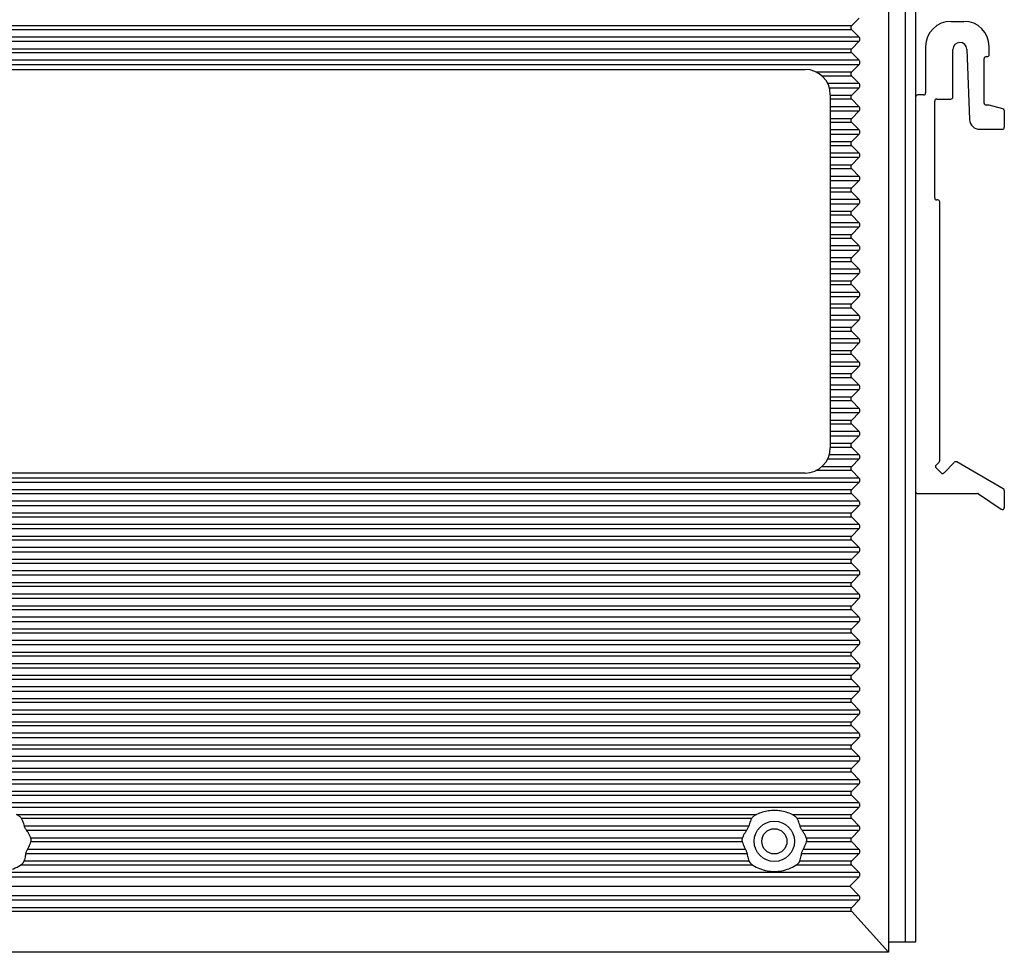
# Model space of a CAD drawing. Header units: inches. Extents: x 0 to 34, y 0 to 22.
# Tile 8 of 23: x 17.7 to 21.5, y 6.2 to 9.9. Entities that reach past the tile are written whole.
import ezdxf

# ---------------------------------------------------------------- set-up
doc = ezdxf.new("R2010")
doc.units = ezdxf.units.IN
doc.header["$LTSCALE"] = 1.87
doc.header["$MEASUREMENT"] = 0
doc.layers.get('0').update_dxf_attribs({"linetype": 'CONTINUOUS'})

msp = doc.modelspace()

# ---------------------------------------------------------------- linework, layer by layer
at = {"color": 7, "linetype": 'CONTINUOUS'}
for p, q in [((21.0646, 11.5564), (21.0646, 6.2414)), ((20.9226, 9.8578), (20.9503, 9.8869)), ((17.2891, 9.8578), (20.9226, 9.8578)), ((20.9226, 9.8416), (17.2891, 9.8416)), ((20.9503, 9.8125), (20.9226, 9.8416)), ((21.3086, 9.8741), (21.3598, 9.8741)), ((20.9503, 9.8125), (17.2615, 9.8125)), ((17.2615, 9.7963), (20.9503, 9.7963)), ((17.2891, 9.7673), (20.9226, 9.7673)), ((20.9226, 9.7673), (20.9503, 9.7963)), ((21.2102, 9.7757), (21.2102, 9.5946)), ((21.3165, 9.5788), (21.3165, 9.764)), ((21.3715, 9.765), (21.382, 9.4907)), ((21.4583, 9.7442), (21.4583, 9.7757)), ((20.9226, 9.7511), (17.2891, 9.7511)), ((20.9503, 9.722), (20.9226, 9.7511)), ((21.4386, 9.5552), (21.4386, 9.7285)), ((21.4464, 9.7363), (21.4504, 9.7363)), ((20.9503, 9.722), (17.2615, 9.722)), ((17.2615, 9.7058), (20.9503, 9.7058)), ((17.474, 9.6863), (20.7397, 9.6863)), ((20.9226, 9.6767), (20.9503, 9.7058)), ((20.7822, 9.6767), (20.9226, 9.6767)), ((20.9226, 9.6605), (20.8062, 9.6605)), ((20.9503, 9.6314), (20.9226, 9.6605)), ((20.9503, 9.6314), (20.828, 9.6314)), ((20.8343, 9.6152), (20.9503, 9.6152)), ((20.9226, 9.5862), (20.9503, 9.6152)), ((20.8382, 8.2099), (20.8382, 9.5879)), ((20.8382, 9.5862), (20.9226, 9.5862)), ((21.1709, 9.5788), (21.1709, 8.0395)), ((21.2023, 9.5867), (21.1787, 9.5867)), ((21.2535, 9.571), (21.3086, 9.571)), ((20.9226, 9.57), (20.8382, 9.57)), ((20.9503, 9.5409), (20.8382, 9.5409)), ((20.9503, 9.5409), (20.9226, 9.57)), ((21.2457, 9.1851), (21.2457, 9.5631)), ((21.4583, 9.5473), (21.4464, 9.5473)), ((21.5115, 9.5332), (21.4583, 9.5473)), ((20.8382, 9.5247), (20.9503, 9.5247)), ((20.8382, 9.4956), (20.9226, 9.4956)), ((20.9226, 9.4956), (20.9503, 9.5247)), ((21.5173, 9.5256), (21.5173, 9.4607)), ((20.9226, 9.4794), (20.8382, 9.4794)), ((20.9503, 9.4503), (20.9226, 9.4794)), ((20.9503, 9.4503), (20.8382, 9.4503)), ((20.8382, 9.4341), (20.9503, 9.4341)), ((20.9226, 9.4051), (20.9503, 9.4341)), ((21.4213, 9.4529), (21.5094, 9.4529)), ((20.8382, 9.4051), (20.9226, 9.4051)), ((20.9226, 9.3889), (20.8382, 9.3889)), ((20.9503, 9.3598), (20.9226, 9.3889)), ((20.9503, 9.3598), (20.8382, 9.3598)), ((20.8382, 9.3436), (20.9503, 9.3436)), ((20.9226, 9.3145), (20.9503, 9.3436)), ((20.8382, 9.3145), (20.9226, 9.3145)), ((20.9226, 9.2983), (20.8382, 9.2983)), ((20.9503, 9.2692), (20.8382, 9.2692)), ((20.9503, 9.2692), (20.9226, 9.2983)), ((20.8382, 9.253), (20.9503, 9.253)), ((20.9226, 9.224), (20.9503, 9.253)), ((20.8382, 9.224), (20.9226, 9.224)), ((20.9226, 9.2077), (20.8382, 9.2077)), ((20.9503, 9.1787), (20.9226, 9.2077)), ((20.9503, 9.1787), (20.8382, 9.1787)), ((20.8382, 9.1625), (20.9503, 9.1625)), ((20.9226, 9.1334), (20.9503, 9.1625)), ((21.2575, 9.1773), (21.2535, 9.1773)), ((21.2653, 8.1602), (21.2653, 9.1694)), ((20.8382, 9.1334), (20.9226, 9.1334)), ((20.9226, 9.1172), (20.8382, 9.1172)), ((20.9503, 9.0881), (20.9226, 9.1172)), ((20.9503, 9.0881), (20.8382, 9.0881)), ((20.8382, 9.0719), (20.9503, 9.0719)), ((20.9226, 9.0429), (20.9503, 9.0719)), ((20.8382, 9.0429), (20.9226, 9.0429)), ((20.9226, 9.0266), (20.8382, 9.0266)), ((20.9503, 8.9976), (20.8382, 8.9976)), ((20.9503, 8.9976), (20.9226, 9.0266)), ((20.8382, 8.9814), (20.9503, 8.9814)), ((20.9226, 8.9523), (20.9503, 8.9814)), ((20.8382, 8.9523), (20.9226, 8.9523)), ((20.9226, 8.9361), (20.8382, 8.9361)), ((20.9503, 8.907), (20.9226, 8.9361)), ((20.9503, 8.907), (20.8382, 8.907)), ((20.8382, 8.8908), (20.9503, 8.8908)), ((20.9226, 8.8617), (20.9503, 8.8908)), ((20.8382, 8.8617), (20.9226, 8.8617)), ((20.9226, 8.8455), (20.8382, 8.8455)), ((20.9503, 8.8165), (20.9226, 8.8455)), ((20.9503, 8.8165), (20.8382, 8.8165)), ((20.8382, 8.8003), (20.9503, 8.8003)), ((20.8382, 8.7712), (20.9226, 8.7712)), ((20.9226, 8.7712), (20.9503, 8.8003)), ((20.9226, 8.755), (20.8382, 8.755)), ((20.9503, 8.7259), (20.8382, 8.7259)), ((20.9503, 8.7259), (20.9226, 8.755)), ((20.8382, 8.7097), (20.9503, 8.7097)), ((20.9226, 8.6806), (20.9503, 8.7097)), ((20.8382, 8.6806), (20.9226, 8.6806)), ((20.9226, 8.6644), (20.8382, 8.6644)), ((20.9503, 8.6354), (20.9226, 8.6644)), ((20.9503, 8.6354), (20.8382, 8.6354)), ((20.8382, 8.6192), (20.9503, 8.6192)), ((20.9226, 8.5901), (20.9503, 8.6192)), ((20.8382, 8.5901), (20.9226, 8.5901)), ((20.9226, 8.5739), (20.8382, 8.5739)), ((20.9503, 8.5448), (20.9226, 8.5739)), ((20.9503, 8.5448), (20.8382, 8.5448)), ((20.8382, 8.5286), (20.9503, 8.5286)), ((20.8382, 8.4995), (20.9226, 8.4995)), ((20.9226, 8.4995), (20.9503, 8.5286)), ((20.9226, 8.4833), (20.8382, 8.4833)), ((20.9503, 8.4543), (20.9226, 8.4833)), ((20.9503, 8.4543), (20.8382, 8.4543)), ((20.8382, 8.4381), (20.9503, 8.4381)), ((20.9226, 8.409), (20.9503, 8.4381)), ((20.8382, 8.409), (20.9226, 8.409)), ((20.9226, 8.3928), (20.8382, 8.3928)), ((20.9503, 8.3637), (20.9226, 8.3928)), ((20.9503, 8.3637), (20.8382, 8.3637)), ((20.8382, 8.3475), (20.9503, 8.3475)), ((20.9226, 8.3184), (20.9503, 8.3475)), ((20.8382, 8.3184), (20.9226, 8.3184)), ((20.9226, 8.3022), (20.8382, 8.3022)), ((20.9503, 8.2732), (20.9226, 8.3022)), ((20.9503, 8.2732), (20.8382, 8.2732)), ((20.8382, 8.257), (20.9503, 8.257)), ((20.8382, 8.2279), (20.9226, 8.2279)), ((20.9226, 8.2279), (20.9503, 8.257)), ((20.9226, 8.2117), (20.8382, 8.2117)), ((20.9503, 8.1826), (20.9226, 8.2117)), ((20.828, 8.1664), (20.9503, 8.1664)), ((20.9503, 8.1826), (20.8343, 8.1826)), ((20.9226, 8.1373), (20.9503, 8.1664)), ((21.2507, 8.1428), (21.2629, 8.1545)), ((21.3221, 8.1533), (21.2819, 8.112)), ((21.5134, 8.0496), (21.3317, 8.1547)), ((20.7397, 8.1115), (17.472, 8.1115)), ((20.9226, 8.1211), (20.7822, 8.1211)), ((20.8062, 8.1373), (20.9226, 8.1373)), ((20.9503, 8.0921), (20.9226, 8.1211)), ((21.2707, 8.1119), (21.2507, 8.1314)), ((20.9503, 8.0921), (17.2615, 8.0921)), ((17.2615, 8.0759), (20.9503, 8.0759)), ((20.9226, 8.0468), (20.9503, 8.0759)), ((17.2891, 8.0468), (20.9226, 8.0468)), ((21.5173, 8.0428), (21.5173, 7.9768)), ((20.9503, 8.0015), (17.2615, 8.0015)), ((20.9226, 8.0306), (17.2891, 8.0306)), ((20.9503, 8.0015), (20.9226, 8.0306)), ((21.1787, 8.0316), (21.4125, 8.0316)), ((21.4169, 8.0302), (21.505, 7.9703)), ((17.2615, 7.9853), (20.9503, 7.9853)), ((20.9226, 7.9562), (20.9503, 7.9853)), ((17.2891, 7.9562), (20.9226, 7.9562)), ((20.9226, 7.94), (17.2891, 7.94)), ((20.9503, 7.911), (20.9226, 7.94)), ((20.9503, 7.911), (17.2615, 7.911)), ((17.2615, 7.8948), (20.9503, 7.8948)), ((20.9226, 7.8657), (20.9503, 7.8948)), ((17.2891, 7.8657), (20.9226, 7.8657)), ((20.9226, 7.8495), (17.2891, 7.8495)), ((20.9503, 7.8204), (20.9226, 7.8495)), ((20.9503, 7.8204), (17.2615, 7.8204)), ((17.2615, 7.8042), (20.9503, 7.8042)), ((20.9226, 7.7751), (20.9503, 7.8042)), ((17.2891, 7.7751), (20.9226, 7.7751)), ((20.9503, 7.7299), (17.2615, 7.7299)), ((20.9226, 7.7589), (17.2891, 7.7589)), ((20.9503, 7.7299), (20.9226, 7.7589)), ((17.2615, 7.7137), (20.9503, 7.7137)), ((20.9226, 7.6846), (20.9503, 7.7137)), ((17.2891, 7.6846), (20.9226, 7.6846)), ((20.9226, 7.6684), (17.2891, 7.6684)), ((20.9503, 7.6393), (20.9226, 7.6684)), ((20.9503, 7.6393), (17.2615, 7.6393)), ((17.2615, 7.6231), (20.9503, 7.6231)), ((20.9226, 7.594), (20.9503, 7.6231)), ((17.2891, 7.594), (20.9226, 7.594)), ((20.9226, 7.5778), (17.2891, 7.5778)), ((20.9503, 7.5488), (20.9226, 7.5778)), ((20.9503, 7.5488), (17.2615, 7.5488)), ((17.2615, 7.5326), (20.9503, 7.5326)), ((17.2891, 7.5035), (20.9226, 7.5035)), ((20.9226, 7.5035), (20.9503, 7.5326)), ((20.9503, 7.4582), (17.2615, 7.4582)), ((20.9226, 7.4873), (17.2891, 7.4873)), ((20.9503, 7.4582), (20.9226, 7.4873)), ((17.2615, 7.442), (20.9503, 7.442)), ((20.9226, 7.4129), (20.9503, 7.442)), ((17.2891, 7.4129), (20.9226, 7.4129)), ((20.9226, 7.3967), (17.2891, 7.3967)), ((20.9503, 7.3677), (20.9226, 7.3967)), ((20.9503, 7.3677), (17.2615, 7.3677)), ((17.2615, 7.3515), (20.9503, 7.3515)), ((20.9226, 7.3224), (20.9503, 7.3515)), ((17.2891, 7.3224), (20.9226, 7.3224)), ((20.9226, 7.3062), (17.2891, 7.3062)), ((20.9503, 7.2771), (20.9226, 7.3062)), ((20.9503, 7.2771), (17.2615, 7.2771)), ((17.2615, 7.2609), (20.9503, 7.2609)), ((17.2891, 7.2318), (20.9226, 7.2318)), ((20.9226, 7.2318), (20.9503, 7.2609)), ((20.9226, 7.2156), (17.2891, 7.2156)), ((20.9503, 7.1866), (20.9226, 7.2156)), ((20.9503, 7.1866), (17.2615, 7.1866)), ((17.2615, 7.1703), (20.9503, 7.1703)), ((20.9226, 7.1413), (20.9503, 7.1703)), ((17.2891, 7.1413), (20.9226, 7.1413)), ((20.9226, 7.1251), (17.2891, 7.1251)), ((20.9503, 7.096), (20.9226, 7.1251)), ((20.9503, 7.096), (17.2615, 7.096)), ((17.2615, 7.0798), (20.9503, 7.0798)), ((20.9226, 7.0507), (20.9503, 7.0798)), ((17.2891, 7.0507), (20.9226, 7.0507)), ((20.9226, 7.0345), (17.2891, 7.0345)), ((20.9503, 7.0055), (20.9226, 7.0345)), ((20.9503, 7.0055), (17.2615, 7.0055)), ((17.2615, 6.9892), (20.9503, 6.9892)), ((17.2891, 6.9602), (20.9226, 6.9602)), ((20.9226, 6.9602), (20.9503, 6.9892)), ((20.9226, 6.944), (17.2891, 6.944)), ((20.9503, 6.9149), (20.9226, 6.944)), ((20.9503, 6.9149), (17.2615, 6.9149)), ((17.2615, 6.8987), (20.9503, 6.8987)), ((20.9226, 6.8696), (20.9503, 6.8987)), ((17.2891, 6.8696), (20.9226, 6.8696)), ((20.9226, 6.8534), (17.2891, 6.8534)), ((20.9503, 6.8243), (20.9226, 6.8534)), ((20.9503, 6.8243), (17.2615, 6.8243)), ((17.2615, 6.8081), (20.9503, 6.8081)), ((20.9226, 6.7791), (20.9503, 6.8081)), ((17.6614, 6.7791), (20.5504, 6.7791)), ((20.6889, 6.7791), (20.9226, 6.7791)), ((20.5307, 6.7629), (17.6811, 6.7629)), ((20.5196, 6.7338), (17.6922, 6.7338)), ((20.9226, 6.7629), (20.7087, 6.7629)), ((20.9503, 6.7338), (20.7198, 6.7338)), ((20.9503, 6.7338), (20.9226, 6.7629)), ((17.7002, 6.7176), (20.5116, 6.7176)), ((17.7167, 6.6885), (20.495, 6.6885)), ((20.7277, 6.7176), (20.9503, 6.7176)), ((20.7443, 6.6885), (20.9226, 6.6885)), ((20.9226, 6.6885), (20.9503, 6.7176)), ((20.4943, 6.6723), (17.7175, 6.6723)), ((20.9226, 6.6723), (20.7451, 6.6723)), ((20.9503, 6.6432), (20.9226, 6.6723)), ((17.6983, 6.627), (20.5135, 6.627)), ((20.5076, 6.6432), (17.7042, 6.6432)), ((20.7259, 6.627), (20.9503, 6.627)), ((20.9503, 6.6432), (20.7317, 6.6432)), ((20.9226, 6.598), (20.9503, 6.627)), ((20.5352, 6.5818), (17.6765, 6.5818)), ((17.6915, 6.598), (20.5203, 6.598)), ((20.9226, 6.5818), (20.7041, 6.5818)), ((20.719, 6.598), (20.9226, 6.598)), ((20.9503, 6.5527), (20.9226, 6.5818)), ((20.9503, 6.5527), (17.2615, 6.5527)), ((17.2615, 6.5365), (20.9503, 6.5365)), ((20.9149, 6.4993), (20.9503, 6.5365)), ((17.2968, 6.4993), (20.9149, 6.4993)), ((20.9503, 6.4621), (20.9149, 6.4993)), ((20.9503, 6.4621), (17.2615, 6.4621)), ((17.2615, 6.4459), (20.9503, 6.4459)), ((20.9224, 6.4166), (20.9503, 6.4459)), ((17.2894, 6.4166), (20.9224, 6.4166)), ((20.9221, 6.4008), (17.2897, 6.4008)), ((21.0646, 6.2414), (20.9221, 6.4008)), ((21.0646, 6.2414), (17.1472, 6.2414))]:
    msp.add_line(p, q, dxfattribs=at)
at = {"color": 6, "linetype": 'CONTINUOUS'}
for p, q in [((21.1315, 6.2808), (21.1315, 11.5564)), ((21.1709, 11.5564), (21.1709, 9.5788)), ((21.1709, 8.0395), (21.1709, 6.2808)), ((21.1709, 6.2808), (21.0646, 6.2808))]:
    msp.add_line(p, q, dxfattribs=at)
at = {"color": 7, "linetype": 'CONTINUOUS'}
msp.add_circle((20.6197, 6.6745), 0.0787, dxfattribs=at)
at = {"color": 6, "linetype": 'CONTINUOUS'}
msp.add_circle((20.6197, 6.6745), 0.0492, dxfattribs=at)
at = {"color": 7, "linetype": 'CONTINUOUS'}
for centre, radius, start, end in [((21.3086, 9.7757), 0.0984, 90, 180), ((21.3598, 9.7757), 0.0984, 0, 90), ((21.344, 9.764), 0.0275, 2.1975, 180), ((21.4464, 9.7285), 0.00787, 90, 180), ((21.4504, 9.7442), 0.00787, 270, 360), ((20.7397, 9.5879), 0.0984, 0, 90), ((21.1787, 9.5788), 0.00787, 90, 180), ((21.2023, 9.5946), 0.00787, 270, 360), ((21.2535, 9.5631), 0.00787, 90, 180), ((21.3086, 9.5788), 0.00787, 270, 360), ((21.4464, 9.5552), 0.00787, 180, 270), ((21.5094, 9.5256), 0.00787, 0, 75.0686), ((21.4213, 9.4922), 0.0394, 182.1975, 270), ((21.5094, 9.4607), 0.00787, 270, 360), ((21.2535, 9.1851), 0.00787, 180, 270), ((21.2575, 9.1694), 0.00787, 0, 90), ((20.7397, 8.2099), 0.0984, 270, 360), ((21.2575, 8.1602), 0.00787, 313.8314, 360), ((21.3277, 8.1479), 0.00787, 59.9667, 135.7547), ((21.2562, 8.1371), 0.00787, 133.8314, 225.7547), ((21.2762, 8.1175), 0.00787, 225.7547, 315.7547), ((21.1787, 8.0395), 0.00787, 180, 270), ((21.5094, 8.0428), 0.00787, 0, 59.9667), ((21.4125, 8.0237), 0.00787, 55.7542, 90), ((21.5094, 7.9768), 0.00787, 235.7542, 360)]:
    msp.add_arc(centre, radius, start, end, dxfattribs=at)
for points, knots in [([(20.9226, 9.8416), (20.9216, 9.8427), (20.9198, 9.8452), (20.9187, 9.8498), (20.9198, 9.8542), (20.9216, 9.8567), (20.9226, 9.8578)], [0, 0, 0, 0, 0.25711, 0.503932, 0.747712, 1, 1, 1, 1]), ([(20.9503, 9.7963), (20.9513, 9.7975), (20.9531, 9.8), (20.9542, 9.8045), (20.9531, 9.809), (20.9513, 9.8114), (20.9503, 9.8125)], [0, 0, 0, 0, 0.25711, 0.503932, 0.747712, 1, 1, 1, 1]), ([(20.9226, 9.7511), (20.9216, 9.7522), (20.9198, 9.7547), (20.9187, 9.7592), (20.9198, 9.7637), (20.9216, 9.7662), (20.9226, 9.7673)], [0, 0, 0, 0, 0.25711, 0.503932, 0.747712, 1, 1, 1, 1]), ([(20.9503, 9.7058), (20.9513, 9.7069), (20.9531, 9.7094), (20.9542, 9.7139), (20.9531, 9.7184), (20.9513, 9.7209), (20.9503, 9.722)], [0, 0, 0, 0, 0.25711, 0.503932, 0.747712, 1, 1, 1, 1]), ([(20.9226, 9.6605), (20.9216, 9.6616), (20.9198, 9.6641), (20.9187, 9.6687), (20.9198, 9.6731), (20.9216, 9.6756), (20.9226, 9.6767)], [0, 0, 0, 0, 0.25711, 0.503932, 0.747712, 1, 1, 1, 1]), ([(20.9503, 9.6152), (20.9513, 9.6163), (20.9531, 9.6189), (20.9542, 9.6234), (20.9531, 9.6279), (20.9513, 9.6303), (20.9503, 9.6314)], [0, 0, 0, 0, 0.25711, 0.503932, 0.747712, 1, 1, 1, 1]), ([(20.9226, 9.57), (20.9216, 9.5711), (20.9198, 9.5736), (20.9187, 9.5781), (20.9198, 9.5826), (20.9216, 9.5851), (20.9226, 9.5862)], [0, 0, 0, 0, 0.25711, 0.503932, 0.747712, 1, 1, 1, 1]), ([(20.9503, 9.5247), (20.9513, 9.5258), (20.9531, 9.5283), (20.9542, 9.5328), (20.9531, 9.5373), (20.9513, 9.5398), (20.9503, 9.5409)], [0, 0, 0, 0, 0.25711, 0.503932, 0.747712, 1, 1, 1, 1]), ([(20.9226, 9.4794), (20.9216, 9.4805), (20.9198, 9.483), (20.9187, 9.4876), (20.9198, 9.492), (20.9216, 9.4945), (20.9226, 9.4956)], [0, 0, 0, 0, 0.25711, 0.503932, 0.747712, 1, 1, 1, 1]), ([(20.9503, 9.4341), (20.9513, 9.4352), (20.9531, 9.4378), (20.9542, 9.4423), (20.9531, 9.4468), (20.9513, 9.4492), (20.9503, 9.4503)], [0, 0, 0, 0, 0.25711, 0.503932, 0.747712, 1, 1, 1, 1]), ([(20.9226, 9.3889), (20.9216, 9.39), (20.9198, 9.3925), (20.9187, 9.397), (20.9198, 9.4015), (20.9216, 9.404), (20.9226, 9.4051)], [0, 0, 0, 0, 0.25711, 0.503932, 0.747712, 1, 1, 1, 1]), ([(20.9503, 9.3436), (20.9513, 9.3447), (20.9531, 9.3472), (20.9542, 9.3517), (20.9531, 9.3562), (20.9513, 9.3587), (20.9503, 9.3598)], [0, 0, 0, 0, 0.25711, 0.503932, 0.747712, 1, 1, 1, 1]), ([(20.9226, 9.2983), (20.9216, 9.2994), (20.9198, 9.3019), (20.9187, 9.3065), (20.9198, 9.3109), (20.9216, 9.3134), (20.9226, 9.3145)], [0, 0, 0, 0, 0.25711, 0.503932, 0.747712, 1, 1, 1, 1]), ([(20.9503, 9.253), (20.9513, 9.2541), (20.9531, 9.2567), (20.9542, 9.2612), (20.9531, 9.2657), (20.9513, 9.2681), (20.9503, 9.2692)], [0, 0, 0, 0, 0.25711, 0.503932, 0.747712, 1, 1, 1, 1]), ([(20.9226, 9.2077), (20.9216, 9.2089), (20.9198, 9.2114), (20.9187, 9.2159), (20.9198, 9.2204), (20.9216, 9.2229), (20.9226, 9.224)], [0, 0, 0, 0, 0.25711, 0.503932, 0.747712, 1, 1, 1, 1]), ([(20.9503, 9.1625), (20.9513, 9.1636), (20.9531, 9.1661), (20.9542, 9.1706), (20.9531, 9.1751), (20.9513, 9.1776), (20.9503, 9.1787)], [0, 0, 0, 0, 0.25711, 0.503932, 0.747712, 1, 1, 1, 1]), ([(20.9226, 9.1172), (20.9216, 9.1183), (20.9198, 9.1208), (20.9187, 9.1254), (20.9198, 9.1298), (20.9216, 9.1323), (20.9226, 9.1334)], [0, 0, 0, 0, 0.25711, 0.503932, 0.747712, 1, 1, 1, 1]), ([(20.9503, 9.0719), (20.9513, 9.073), (20.9531, 9.0756), (20.9542, 9.0801), (20.9531, 9.0846), (20.9513, 9.087), (20.9503, 9.0881)], [0, 0, 0, 0, 0.25711, 0.503932, 0.747712, 1, 1, 1, 1]), ([(20.9226, 9.0266), (20.9216, 9.0278), (20.9198, 9.0303), (20.9187, 9.0348), (20.9198, 9.0393), (20.9216, 9.0418), (20.9226, 9.0429)], [0, 0, 0, 0, 0.25711, 0.503932, 0.747712, 1, 1, 1, 1]), ([(20.9503, 8.9814), (20.9513, 8.9825), (20.9531, 8.985), (20.9542, 8.9895), (20.9531, 8.994), (20.9513, 8.9965), (20.9503, 8.9976)], [0, 0, 0, 0, 0.25711, 0.503932, 0.747712, 1, 1, 1, 1]), ([(20.9226, 8.9361), (20.9216, 8.9372), (20.9198, 8.9397), (20.9187, 8.9443), (20.9198, 8.9487), (20.9216, 8.9512), (20.9226, 8.9523)], [0, 0, 0, 0, 0.25711, 0.503932, 0.747712, 1, 1, 1, 1]), ([(20.9503, 8.8908), (20.9513, 8.8919), (20.9531, 8.8945), (20.9542, 8.899), (20.9531, 8.9035), (20.9513, 8.9059), (20.9503, 8.907)], [0, 0, 0, 0, 0.25711, 0.503932, 0.747712, 1, 1, 1, 1]), ([(20.9226, 8.8455), (20.9216, 8.8467), (20.9198, 8.8492), (20.9187, 8.8537), (20.9198, 8.8582), (20.9216, 8.8607), (20.9226, 8.8617)], [0, 0, 0, 0, 0.25711, 0.503932, 0.747712, 1, 1, 1, 1]), ([(20.9503, 8.8003), (20.9513, 8.8014), (20.9531, 8.8039), (20.9542, 8.8084), (20.9531, 8.8129), (20.9513, 8.8154), (20.9503, 8.8165)], [0, 0, 0, 0, 0.25711, 0.503932, 0.747712, 1, 1, 1, 1]), ([(20.9226, 8.755), (20.9216, 8.7561), (20.9198, 8.7586), (20.9187, 8.7632), (20.9198, 8.7676), (20.9216, 8.7701), (20.9226, 8.7712)], [0, 0, 0, 0, 0.25711, 0.503932, 0.747712, 1, 1, 1, 1]), ([(20.9503, 8.7097), (20.9513, 8.7108), (20.9531, 8.7134), (20.9542, 8.7179), (20.9531, 8.7224), (20.9513, 8.7248), (20.9503, 8.7259)], [0, 0, 0, 0, 0.25711, 0.503932, 0.747712, 1, 1, 1, 1]), ([(20.9226, 8.6644), (20.9216, 8.6656), (20.9198, 8.6681), (20.9187, 8.6726), (20.9198, 8.6771), (20.9216, 8.6795), (20.9226, 8.6806)], [0, 0, 0, 0, 0.25711, 0.503932, 0.747712, 1, 1, 1, 1]), ([(20.9503, 8.6192), (20.9513, 8.6203), (20.9531, 8.6228), (20.9542, 8.6273), (20.9531, 8.6318), (20.9513, 8.6343), (20.9503, 8.6354)], [0, 0, 0, 0, 0.25711, 0.503932, 0.747712, 1, 1, 1, 1]), ([(20.9226, 8.5739), (20.9216, 8.575), (20.9198, 8.5775), (20.9187, 8.5821), (20.9198, 8.5865), (20.9216, 8.589), (20.9226, 8.5901)], [0, 0, 0, 0, 0.25711, 0.503932, 0.747712, 1, 1, 1, 1]), ([(20.9503, 8.5286), (20.9513, 8.5297), (20.9531, 8.5323), (20.9542, 8.5368), (20.9531, 8.5413), (20.9513, 8.5437), (20.9503, 8.5448)], [0, 0, 0, 0, 0.25711, 0.503932, 0.747712, 1, 1, 1, 1]), ([(20.9226, 8.4833), (20.9216, 8.4845), (20.9198, 8.487), (20.9187, 8.4915), (20.9198, 8.496), (20.9216, 8.4984), (20.9226, 8.4995)], [0, 0, 0, 0, 0.25711, 0.503932, 0.747712, 1, 1, 1, 1]), ([(20.9503, 8.4381), (20.9513, 8.4392), (20.9531, 8.4417), (20.9542, 8.4462), (20.9531, 8.4507), (20.9513, 8.4532), (20.9503, 8.4543)], [0, 0, 0, 0, 0.25711, 0.503932, 0.747712, 1, 1, 1, 1]), ([(20.9226, 8.3928), (20.9216, 8.3939), (20.9198, 8.3964), (20.9187, 8.4009), (20.9198, 8.4054), (20.9216, 8.4079), (20.9226, 8.409)], [0, 0, 0, 0, 0.25711, 0.503932, 0.747712, 1, 1, 1, 1]), ([(20.9503, 8.3475), (20.9513, 8.3486), (20.9531, 8.3511), (20.9542, 8.3557), (20.9531, 8.3602), (20.9513, 8.3626), (20.9503, 8.3637)], [0, 0, 0, 0, 0.25711, 0.503932, 0.747712, 1, 1, 1, 1]), ([(20.9226, 8.3022), (20.9216, 8.3034), (20.9198, 8.3059), (20.9187, 8.3104), (20.9198, 8.3149), (20.9216, 8.3173), (20.9226, 8.3184)], [0, 0, 0, 0, 0.25711, 0.503932, 0.747712, 1, 1, 1, 1]), ([(20.9503, 8.257), (20.9513, 8.2581), (20.9531, 8.2606), (20.9542, 8.2651), (20.9531, 8.2696), (20.9513, 8.2721), (20.9503, 8.2732)], [0, 0, 0, 0, 0.25711, 0.503932, 0.747712, 1, 1, 1, 1]), ([(20.9226, 8.2117), (20.9216, 8.2128), (20.9198, 8.2153), (20.9187, 8.2198), (20.9198, 8.2243), (20.9216, 8.2268), (20.9226, 8.2279)], [0, 0, 0, 0, 0.25711, 0.503932, 0.747712, 1, 1, 1, 1]), ([(20.9503, 8.1664), (20.9513, 8.1675), (20.9531, 8.17), (20.9542, 8.1746), (20.9531, 8.179), (20.9513, 8.1815), (20.9503, 8.1826)], [0, 0, 0, 0, 0.25711, 0.503932, 0.747712, 1, 1, 1, 1]), ([(20.9226, 8.1211), (20.9216, 8.1223), (20.9198, 8.1248), (20.9187, 8.1293), (20.9198, 8.1338), (20.9216, 8.1362), (20.9226, 8.1373)], [0, 0, 0, 0, 0.25711, 0.503932, 0.747712, 1, 1, 1, 1]), ([(20.9503, 8.0759), (20.9513, 8.077), (20.9531, 8.0795), (20.9542, 8.084), (20.9531, 8.0885), (20.9513, 8.091), (20.9503, 8.0921)], [0, 0, 0, 0, 0.25711, 0.503932, 0.747712, 1, 1, 1, 1]), ([(20.9226, 8.0306), (20.9216, 8.0317), (20.9198, 8.0342), (20.9187, 8.0387), (20.9198, 8.0432), (20.9216, 8.0457), (20.9226, 8.0468)], [0, 0, 0, 0, 0.25711, 0.503932, 0.747712, 1, 1, 1, 1]), ([(20.9503, 7.9853), (20.9513, 7.9864), (20.9531, 7.9889), (20.9542, 7.9935), (20.9531, 7.9979), (20.9513, 8.0004), (20.9503, 8.0015)], [0, 0, 0, 0, 0.25711, 0.503932, 0.747712, 1, 1, 1, 1]), ([(20.9226, 7.94), (20.9216, 7.9412), (20.9198, 7.9437), (20.9187, 7.9482), (20.9198, 7.9527), (20.9216, 7.9551), (20.9226, 7.9562)], [0, 0, 0, 0, 0.25711, 0.503932, 0.747712, 1, 1, 1, 1]), ([(20.9503, 7.8948), (20.9513, 7.8959), (20.9531, 7.8984), (20.9542, 7.9029), (20.9531, 7.9074), (20.9513, 7.9099), (20.9503, 7.911)], [0, 0, 0, 0, 0.25711, 0.503932, 0.747712, 1, 1, 1, 1]), ([(20.9226, 7.8495), (20.9216, 7.8506), (20.9198, 7.8531), (20.9187, 7.8576), (20.9198, 7.8621), (20.9216, 7.8646), (20.9226, 7.8657)], [0, 0, 0, 0, 0.25711, 0.503932, 0.747712, 1, 1, 1, 1]), ([(20.9503, 7.8042), (20.9513, 7.8053), (20.9531, 7.8078), (20.9542, 7.8124), (20.9531, 7.8168), (20.9513, 7.8193), (20.9503, 7.8204)], [0, 0, 0, 0, 0.25711, 0.503932, 0.747712, 1, 1, 1, 1]), ([(20.9226, 7.7589), (20.9216, 7.7601), (20.9198, 7.7626), (20.9187, 7.7671), (20.9198, 7.7716), (20.9216, 7.774), (20.9226, 7.7751)], [0, 0, 0, 0, 0.25711, 0.503932, 0.747712, 1, 1, 1, 1]), ([(20.9503, 7.7137), (20.9513, 7.7148), (20.9531, 7.7173), (20.9542, 7.7218), (20.9531, 7.7263), (20.9513, 7.7288), (20.9503, 7.7299)], [0, 0, 0, 0, 0.25711, 0.503932, 0.747712, 1, 1, 1, 1]), ([(20.9226, 7.6684), (20.9216, 7.6695), (20.9198, 7.672), (20.9187, 7.6765), (20.9198, 7.681), (20.9216, 7.6835), (20.9226, 7.6846)], [0, 0, 0, 0, 0.25711, 0.503932, 0.747712, 1, 1, 1, 1]), ([(20.9503, 7.6231), (20.9513, 7.6242), (20.9531, 7.6267), (20.9542, 7.6313), (20.9531, 7.6357), (20.9513, 7.6382), (20.9503, 7.6393)], [0, 0, 0, 0, 0.25711, 0.503932, 0.747712, 1, 1, 1, 1]), ([(20.9226, 7.5778), (20.9216, 7.5789), (20.9198, 7.5815), (20.9187, 7.586), (20.9198, 7.5905), (20.9216, 7.5929), (20.9226, 7.594)], [0, 0, 0, 0, 0.25711, 0.503932, 0.747712, 1, 1, 1, 1]), ([(20.9503, 7.5326), (20.9513, 7.5337), (20.9531, 7.5362), (20.9542, 7.5407), (20.9531, 7.5452), (20.9513, 7.5477), (20.9503, 7.5488)], [0, 0, 0, 0, 0.25711, 0.503932, 0.747712, 1, 1, 1, 1]), ([(20.9226, 7.4873), (20.9216, 7.4884), (20.9198, 7.4909), (20.9187, 7.4954), (20.9198, 7.4999), (20.9216, 7.5024), (20.9226, 7.5035)], [0, 0, 0, 0, 0.25711, 0.503932, 0.747712, 1, 1, 1, 1]), ([(20.9503, 7.442), (20.9513, 7.4431), (20.9531, 7.4456), (20.9542, 7.4502), (20.9531, 7.4546), (20.9513, 7.4571), (20.9503, 7.4582)], [0, 0, 0, 0, 0.25711, 0.503932, 0.747712, 1, 1, 1, 1]), ([(20.9226, 7.3967), (20.9216, 7.3978), (20.9198, 7.4004), (20.9187, 7.4049), (20.9198, 7.4094), (20.9216, 7.4118), (20.9226, 7.4129)], [0, 0, 0, 0, 0.25711, 0.503932, 0.747712, 1, 1, 1, 1]), ([(20.9503, 7.3515), (20.9513, 7.3526), (20.9531, 7.3551), (20.9542, 7.3596), (20.9531, 7.3641), (20.9513, 7.3666), (20.9503, 7.3677)], [0, 0, 0, 0, 0.25711, 0.503932, 0.747712, 1, 1, 1, 1]), ([(20.9226, 7.3062), (20.9216, 7.3073), (20.9198, 7.3098), (20.9187, 7.3143), (20.9198, 7.3188), (20.9216, 7.3213), (20.9226, 7.3224)], [0, 0, 0, 0, 0.25711, 0.503932, 0.747712, 1, 1, 1, 1]), ([(20.9503, 7.2609), (20.9513, 7.262), (20.9531, 7.2645), (20.9542, 7.2691), (20.9531, 7.2735), (20.9513, 7.276), (20.9503, 7.2771)], [0, 0, 0, 0, 0.25711, 0.503932, 0.747712, 1, 1, 1, 1]), ([(20.9226, 7.2156), (20.9216, 7.2167), (20.9198, 7.2193), (20.9187, 7.2238), (20.9198, 7.2283), (20.9216, 7.2307), (20.9226, 7.2318)], [0, 0, 0, 0, 0.25711, 0.503932, 0.747712, 1, 1, 1, 1]), ([(20.9503, 7.1703), (20.9513, 7.1715), (20.9531, 7.174), (20.9542, 7.1785), (20.9531, 7.183), (20.9513, 7.1855), (20.9503, 7.1866)], [0, 0, 0, 0, 0.25711, 0.503932, 0.747712, 1, 1, 1, 1]), ([(20.9226, 7.1251), (20.9216, 7.1262), (20.9198, 7.1287), (20.9187, 7.1332), (20.9198, 7.1377), (20.9216, 7.1402), (20.9226, 7.1413)], [0, 0, 0, 0, 0.25711, 0.503932, 0.747712, 1, 1, 1, 1]), ([(20.9503, 7.0798), (20.9513, 7.0809), (20.9531, 7.0834), (20.9542, 7.088), (20.9531, 7.0924), (20.9513, 7.0949), (20.9503, 7.096)], [0, 0, 0, 0, 0.25711, 0.503932, 0.747712, 1, 1, 1, 1]), ([(20.9226, 7.0345), (20.9216, 7.0356), (20.9198, 7.0382), (20.9187, 7.0427), (20.9198, 7.0472), (20.9216, 7.0496), (20.9226, 7.0507)], [0, 0, 0, 0, 0.25711, 0.503932, 0.747712, 1, 1, 1, 1]), ([(20.9503, 6.9892), (20.9513, 6.9904), (20.9531, 6.9929), (20.9542, 6.9974), (20.9531, 7.0019), (20.9513, 7.0044), (20.9503, 7.0055)], [0, 0, 0, 0, 0.25711, 0.503932, 0.747712, 1, 1, 1, 1]), ([(20.9226, 6.944), (20.9216, 6.9451), (20.9198, 6.9476), (20.9187, 6.9521), (20.9198, 6.9566), (20.9216, 6.9591), (20.9226, 6.9602)], [0, 0, 0, 0, 0.25711, 0.503932, 0.747712, 1, 1, 1, 1]), ([(20.9503, 6.8987), (20.9513, 6.8998), (20.9531, 6.9023), (20.9542, 6.9069), (20.9531, 6.9113), (20.9513, 6.9138), (20.9503, 6.9149)], [0, 0, 0, 0, 0.25711, 0.503932, 0.747712, 1, 1, 1, 1]), ([(20.9226, 6.8534), (20.9216, 6.8545), (20.9198, 6.8571), (20.9187, 6.8616), (20.9198, 6.8661), (20.9216, 6.8685), (20.9226, 6.8696)], [0, 0, 0, 0, 0.25711, 0.503932, 0.747712, 1, 1, 1, 1]), ([(20.9503, 6.8081), (20.9513, 6.8093), (20.9531, 6.8118), (20.9542, 6.8163), (20.9531, 6.8208), (20.9513, 6.8232), (20.9503, 6.8243)], [0, 0, 0, 0, 0.25711, 0.503932, 0.747712, 1, 1, 1, 1]), ([(17.6811, 6.7629), (17.6803, 6.7644), (17.6779, 6.7676), (17.6733, 6.7718), (17.6677, 6.7757), (17.6636, 6.778), (17.6614, 6.7791)], [0, 0, 0, 0, 0.209103, 0.452096, 0.7168, 1, 1, 1, 1]), ([(20.5504, 6.7791), (20.5482, 6.778), (20.544, 6.7757), (20.5385, 6.7718), (20.5339, 6.7676), (20.5315, 6.7644), (20.5307, 6.7629)], [0, 0, 0, 0, 0.283161, 0.54785, 0.790853, 1, 1, 1, 1]), ([(20.6197, 6.795), (20.6119, 6.795), (20.5961, 6.7938), (20.5727, 6.7885), (20.5577, 6.7826), (20.5504, 6.7791)], [0, 0, 0, 0, 0.325541, 0.661487, 1, 1, 1, 1]), ([(20.6889, 6.7791), (20.6817, 6.7826), (20.6666, 6.7885), (20.6432, 6.7938), (20.6274, 6.795), (20.6197, 6.795)], [0, 0, 0, 0, 0.338694, 0.674677, 1, 1, 1, 1]), ([(20.7087, 6.7629), (20.7078, 6.7644), (20.7054, 6.7676), (20.7009, 6.7718), (20.6953, 6.7757), (20.6911, 6.778), (20.6889, 6.7791)], [0, 0, 0, 0, 0.209103, 0.452096, 0.7168, 1, 1, 1, 1]), ([(20.9226, 6.7629), (20.9216, 6.764), (20.9198, 6.7665), (20.9187, 6.771), (20.9198, 6.7755), (20.9216, 6.778), (20.9226, 6.7791)], [0, 0, 0, 0, 0.25711, 0.503932, 0.747712, 1, 1, 1, 1]), ([(17.6922, 6.7338), (17.6914, 6.7371), (17.6896, 6.7438), (17.6859, 6.7535), (17.6828, 6.7598), (17.6811, 6.7629)], [0, 0, 0, 0, 0.328116, 0.661283, 1, 1, 1, 1]), ([(17.7002, 6.7176), (17.6989, 6.7194), (17.6966, 6.723), (17.6939, 6.7284), (17.6926, 6.7321), (17.6922, 6.7338)], [0, 0, 0, 0, 0.361002, 0.708486, 1, 1, 1, 1]), ([(20.5116, 6.7176), (20.5129, 6.7194), (20.5152, 6.723), (20.5179, 6.7284), (20.5192, 6.7321), (20.5196, 6.7338)], [0, 0, 0, 0, 0.364863, 0.709095, 1, 1, 1, 1]), ([(20.5307, 6.7629), (20.529, 6.7598), (20.5259, 6.7535), (20.5222, 6.7438), (20.5203, 6.7372), (20.5196, 6.7338)], [0, 0, 0, 0, 0.336991, 0.669157, 1, 1, 1, 1]), ([(20.7198, 6.7338), (20.719, 6.7371), (20.7172, 6.7438), (20.7135, 6.7535), (20.7104, 6.7598), (20.7087, 6.7629)], [0, 0, 0, 0, 0.328116, 0.661283, 1, 1, 1, 1]), ([(20.7277, 6.7176), (20.7264, 6.7194), (20.7241, 6.723), (20.7215, 6.7284), (20.7202, 6.7321), (20.7198, 6.7338)], [0, 0, 0, 0, 0.361002, 0.708486, 1, 1, 1, 1]), ([(20.9503, 6.7176), (20.9513, 6.7187), (20.9531, 6.7212), (20.9542, 6.7258), (20.9531, 6.7302), (20.9513, 6.7327), (20.9503, 6.7338)], [0, 0, 0, 0, 0.25711, 0.503932, 0.747712, 1, 1, 1, 1]), ([(17.7167, 6.6885), (17.7152, 6.692), (17.712, 6.6989), (17.7065, 6.7086), (17.7023, 6.7147), (17.7002, 6.7176)], [0, 0, 0, 0, 0.342857, 0.675932, 1, 1, 1, 1]), ([(17.7175, 6.6723), (17.7181, 6.674), (17.7188, 6.6777), (17.7185, 6.6832), (17.7175, 6.6869), (17.7167, 6.6885)], [0, 0, 0, 0, 0.317093, 0.673208, 1, 1, 1, 1]), ([(20.495, 6.6885), (20.4943, 6.6868), (20.4933, 6.6832), (20.493, 6.6776), (20.4937, 6.674), (20.4943, 6.6723)], [0, 0, 0, 0, 0.336083, 0.679199, 1, 1, 1, 1]), ([(20.5116, 6.7176), (20.5094, 6.7146), (20.5052, 6.7083), (20.4996, 6.6986), (20.4965, 6.6919), (20.495, 6.6885)], [0, 0, 0, 0, 0.337022, 0.669549, 1, 1, 1, 1]), ([(20.7443, 6.6885), (20.7428, 6.692), (20.7396, 6.6989), (20.734, 6.7086), (20.7299, 6.7147), (20.7277, 6.7176)], [0, 0, 0, 0, 0.342857, 0.675932, 1, 1, 1, 1]), ([(20.7451, 6.6723), (20.7456, 6.674), (20.7463, 6.6777), (20.7461, 6.6832), (20.745, 6.6869), (20.7443, 6.6885)], [0, 0, 0, 0, 0.317093, 0.673208, 1, 1, 1, 1]), ([(20.9226, 6.6723), (20.9216, 6.6734), (20.9198, 6.676), (20.9187, 6.6805), (20.9198, 6.685), (20.9216, 6.6874), (20.9226, 6.6885)], [0, 0, 0, 0, 0.25711, 0.503932, 0.747712, 1, 1, 1, 1]), ([(17.7042, 6.6432), (17.706, 6.6462), (17.7094, 6.6524), (17.7138, 6.6621), (17.7164, 6.6688), (17.7175, 6.6723)], [0, 0, 0, 0, 0.324151, 0.657198, 1, 1, 1, 1]), ([(20.4943, 6.6723), (20.4954, 6.669), (20.4978, 6.6623), (20.5023, 6.6526), (20.5058, 6.6463), (20.5076, 6.6432)], [0, 0, 0, 0, 0.331354, 0.66394, 1, 1, 1, 1]), ([(20.7317, 6.6432), (20.7335, 6.6462), (20.7369, 6.6524), (20.7414, 6.6621), (20.7439, 6.6688), (20.7451, 6.6723)], [0, 0, 0, 0, 0.324151, 0.657198, 1, 1, 1, 1]), ([(17.6915, 6.598), (17.6927, 6.6011), (17.6947, 6.6075), (17.697, 6.6173), (17.698, 6.6238), (17.6983, 6.627)], [0, 0, 0, 0, 0.339409, 0.67253, 1, 1, 1, 1]), ([(17.6983, 6.627), (17.6985, 6.6287), (17.6993, 6.6324), (17.7013, 6.6379), (17.7031, 6.6415), (17.7042, 6.6432)], [0, 0, 0, 0, 0.296043, 0.649502, 1, 1, 1, 1]), ([(20.5135, 6.627), (20.5133, 6.6287), (20.5125, 6.6323), (20.5105, 6.6378), (20.5087, 6.6415), (20.5076, 6.6432)], [0, 0, 0, 0, 0.293204, 0.638448, 1, 1, 1, 1]), ([(20.5135, 6.627), (20.5138, 6.6237), (20.5148, 6.6172), (20.5171, 6.6074), (20.5191, 6.6011), (20.5203, 6.598)], [0, 0, 0, 0, 0.332403, 0.664776, 1, 1, 1, 1]), ([(20.719, 6.598), (20.7202, 6.6011), (20.7223, 6.6075), (20.7246, 6.6173), (20.7255, 6.6238), (20.7259, 6.627)], [0, 0, 0, 0, 0.339409, 0.67253, 1, 1, 1, 1]), ([(20.7259, 6.627), (20.7261, 6.6287), (20.7269, 6.6324), (20.7288, 6.6379), (20.7307, 6.6415), (20.7317, 6.6432)], [0, 0, 0, 0, 0.296043, 0.649502, 1, 1, 1, 1]), ([(20.9503, 6.627), (20.9513, 6.6282), (20.9531, 6.6307), (20.9542, 6.6352), (20.9531, 6.6397), (20.9513, 6.6421), (20.9503, 6.6432)], [0, 0, 0, 0, 0.25711, 0.503932, 0.747712, 1, 1, 1, 1]), ([(17.5921, 6.5569), (17.6017, 6.5569), (17.6212, 6.5587), (17.6499, 6.567), (17.6679, 6.5762), (17.6765, 6.5818)], [0, 0, 0, 0, 0.323533, 0.654831, 1, 1, 1, 1]), ([(17.6765, 6.5818), (17.6789, 6.5833), (17.6831, 6.5865), (17.6883, 6.5919), (17.6907, 6.596), (17.6915, 6.598)], [0, 0, 0, 0, 0.371954, 0.713243, 1, 1, 1, 1]), ([(20.5203, 6.598), (20.5211, 6.596), (20.5235, 6.5919), (20.5286, 6.5865), (20.5329, 6.5833), (20.5352, 6.5818)], [0, 0, 0, 0, 0.286309, 0.627448, 1, 1, 1, 1]), ([(20.5352, 6.5818), (20.5438, 6.5763), (20.5618, 6.567), (20.5905, 6.5587), (20.6101, 6.5569), (20.6197, 6.5569)], [0, 0, 0, 0, 0.341395, 0.678568, 1, 1, 1, 1]), ([(20.6197, 6.5569), (20.6293, 6.5569), (20.6488, 6.5587), (20.6775, 6.567), (20.6955, 6.5762), (20.7041, 6.5818)], [0, 0, 0, 0, 0.323533, 0.654831, 1, 1, 1, 1]), ([(20.7041, 6.5818), (20.7064, 6.5833), (20.7107, 6.5865), (20.7158, 6.5919), (20.7183, 6.596), (20.719, 6.598)], [0, 0, 0, 0, 0.371954, 0.713243, 1, 1, 1, 1]), ([(20.9226, 6.5818), (20.9216, 6.5829), (20.9198, 6.5854), (20.9187, 6.5899), (20.9198, 6.5944), (20.9216, 6.5969), (20.9226, 6.598)], [0, 0, 0, 0, 0.25711, 0.503932, 0.747712, 1, 1, 1, 1]), ([(20.9503, 6.5365), (20.9513, 6.5376), (20.9531, 6.5401), (20.9542, 6.5446), (20.9531, 6.5491), (20.9513, 6.5516), (20.9503, 6.5527)], [0, 0, 0, 0, 0.25711, 0.503932, 0.747712, 1, 1, 1, 1]), ([(20.9503, 6.4459), (20.9513, 6.4471), (20.9531, 6.4496), (20.9542, 6.4541), (20.9531, 6.4586), (20.9513, 6.461), (20.9503, 6.4621)], [0, 0, 0, 0, 0.25711, 0.503932, 0.747712, 1, 1, 1, 1]), ([(20.9221, 6.4008), (20.9211, 6.4019), (20.9194, 6.4044), (20.9185, 6.4088), (20.9196, 6.4131), (20.9214, 6.4155), (20.9224, 6.4166)], [0, 0, 0, 0, 0.253619, 0.501541, 0.745618, 1, 1, 1, 1])]:
    msp.add_open_spline(points, degree=3, knots=knots, dxfattribs=at)

doc.saveas('drawing.dxf')
